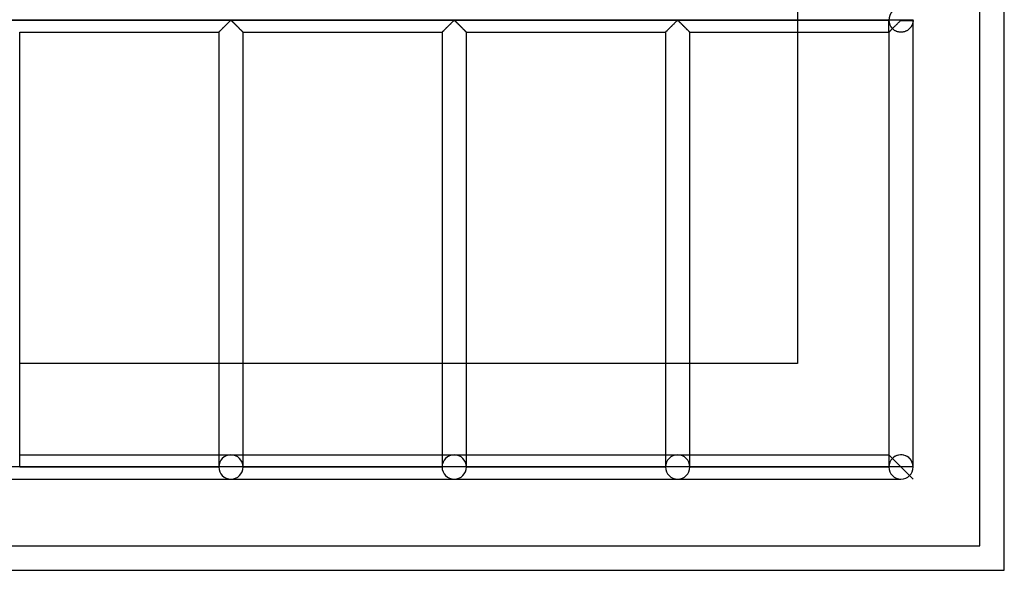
# Model space of a CAD drawing. Header units: millimetres. Extents: x -572 to 572, y -572 to 572.
# Tile 41 of 59: x 370 to 572, y -572 to -459. Entities that reach past the tile are written whole.
import ezdxf

# ---------------------------------------------------------------- set-up
doc = ezdxf.new("R2010")
doc.units = ezdxf.units.MM
doc.layers.add('MAIN-1', color=7, linetype='Continuous')
doc.layers.add('MAIN-2', color=7, linetype='Continuous')

msp = doc.modelspace()

# ---------------------------------------------------------------- linework, layer by layer
at = {"layer": 'MAIN-1'}
for p, q in [((572.5, -572.5), (572.5, 572.5)), ((551.25, -459.38), (-551.25, -459.38)), ((413.13, -459.69), (413.23, -459.59)), ((413.23, -459.59), (413.32, -459.51)), ((413.32, -459.51), (413.44, -459.45)), ((413.44, -459.45), (413.51, -459.48)), ((413.51, -459.48), (413.57, -459.52)), ((413.57, -459.52), (413.62, -459.57)), ((413.62, -459.57), (413.67, -459.62)), ((413.67, -459.62), (413.73, -459.67)), ((413.73, -459.67), (413.79, -459.73)), ((459.07, -459.69), (459.17, -459.59)), ((459.17, -459.59), (459.26, -459.51)), ((459.26, -459.51), (459.37, -459.45)), ((459.37, -459.45), (459.45, -459.48)), ((459.45, -459.48), (459.5, -459.52)), ((459.5, -459.52), (459.56, -459.57)), ((459.56, -459.57), (459.61, -459.62)), ((459.61, -459.62), (459.67, -459.67)), ((459.67, -459.67), (459.72, -459.73)), ((505.01, -459.69), (505.11, -459.59)), ((505.11, -459.59), (505.2, -459.51)), ((505.2, -459.51), (505.31, -459.45)), ((505.31, -459.45), (505.39, -459.48)), ((505.39, -459.48), (505.44, -459.52)), ((505.44, -459.52), (505.49, -459.57)), ((505.49, -459.57), (505.55, -459.62)), ((505.55, -459.62), (505.6, -459.67)), ((505.6, -459.67), (505.66, -459.73)), ((550.95, -459.69), (551.04, -459.59)), ((551.04, -459.59), (551.14, -459.51)), ((551.14, -459.51), (551.25, -459.45)), ((551.25, -459.38), (551.25, -459.3)), ((553.75, -459.38), (551.25, -459.38)), ((551.25, -459.45), (551.25, -459.38)), ((551.25, -459.45), (553.75, -459.45)), ((553.75, -551.25), (553.75, -459.45)), ((411.11, -461.71), (411.18, -461.64)), ((411.18, -461.64), (411.26, -461.56)), ((411.26, -461.56), (411.35, -461.47)), ((411.35, -461.47), (411.44, -461.37)), ((411.44, -461.37), (411.55, -461.27)), ((411.55, -461.27), (411.65, -461.16)), ((411.65, -461.16), (411.76, -461.05)), ((411.76, -461.05), (411.87, -460.94)), ((411.87, -460.94), (411.99, -460.83)), ((411.99, -460.83), (412.11, -460.71)), ((412.11, -460.71), (412.23, -460.59)), ((412.23, -460.59), (412.35, -460.47)), ((412.35, -460.47), (412.47, -460.35)), ((412.47, -460.35), (412.58, -460.23)), ((412.58, -460.23), (412.7, -460.12)), ((412.7, -460.12), (412.81, -460)), ((412.81, -460), (412.93, -459.89)), ((412.93, -459.89), (413.03, -459.79)), ((413.03, -459.79), (413.13, -459.69)), ((413.79, -459.73), (413.84, -459.79)), ((413.84, -459.79), (413.91, -459.85)), ((413.91, -459.85), (413.97, -459.91)), ((413.97, -459.91), (414.03, -459.97)), ((414.03, -459.97), (414.1, -460.04)), ((414.1, -460.04), (414.16, -460.1)), ((414.16, -460.1), (414.23, -460.17)), ((414.23, -460.17), (414.3, -460.24)), ((414.3, -460.24), (414.36, -460.3)), ((414.36, -460.3), (414.43, -460.37)), ((414.43, -460.37), (414.5, -460.44)), ((414.5, -460.44), (414.57, -460.51)), ((414.57, -460.51), (414.64, -460.58)), ((414.64, -460.58), (414.71, -460.65)), ((414.71, -460.65), (414.78, -460.72)), ((414.78, -460.72), (414.84, -460.78)), ((414.84, -460.78), (414.91, -460.85)), ((414.91, -460.85), (414.98, -460.92)), ((414.98, -460.92), (415.04, -460.98)), ((415.04, -460.98), (415.11, -461.05)), ((415.11, -461.05), (415.17, -461.11)), ((415.17, -461.11), (415.23, -461.17)), ((415.23, -461.17), (415.29, -461.23)), ((415.29, -461.23), (415.35, -461.29)), ((415.35, -461.29), (415.41, -461.35)), ((415.41, -461.35), (415.47, -461.41)), ((415.47, -461.41), (415.52, -461.46)), ((415.52, -461.46), (415.58, -461.51)), ((415.58, -461.51), (415.63, -461.56)), ((415.63, -461.56), (415.67, -461.61)), ((415.67, -461.61), (415.72, -461.66)), ((415.72, -461.66), (415.76, -461.7)), ((415.76, -461.7), (415.79, -461.73)), ((457.04, -461.71), (457.11, -461.64)), ((457.11, -461.64), (457.2, -461.56)), ((457.2, -461.56), (457.28, -461.47)), ((457.28, -461.47), (457.38, -461.37)), ((457.38, -461.37), (457.48, -461.27)), ((457.48, -461.27), (457.59, -461.16)), ((457.59, -461.16), (457.7, -461.05)), ((457.7, -461.05), (457.81, -460.94)), ((457.81, -460.94), (457.93, -460.83)), ((457.93, -460.83), (458.04, -460.71)), ((458.04, -460.71), (458.16, -460.59)), ((458.16, -460.59), (458.28, -460.47)), ((458.28, -460.47), (458.4, -460.35)), ((458.4, -460.35), (458.52, -460.23)), ((458.52, -460.23), (458.64, -460.12)), ((458.64, -460.12), (458.75, -460)), ((458.75, -460), (458.86, -459.89)), ((458.86, -459.89), (458.97, -459.79)), ((458.97, -459.79), (459.07, -459.69)), ((459.72, -459.73), (459.78, -459.79)), ((459.78, -459.79), (459.84, -459.85)), ((459.84, -459.85), (459.91, -459.91)), ((459.91, -459.91), (459.97, -459.97)), ((459.97, -459.97), (460.03, -460.04)), ((460.03, -460.04), (460.1, -460.1)), ((460.1, -460.1), (460.17, -460.17)), ((460.17, -460.17), (460.23, -460.24)), ((460.23, -460.24), (460.3, -460.3)), ((460.3, -460.3), (460.37, -460.37)), ((460.37, -460.37), (460.44, -460.44)), ((460.44, -460.44), (460.51, -460.51)), ((460.51, -460.51), (460.58, -460.58)), ((460.58, -460.58), (460.65, -460.65)), ((460.65, -460.65), (460.71, -460.72)), ((460.71, -460.72), (460.78, -460.78)), ((460.78, -460.78), (460.85, -460.85)), ((460.85, -460.85), (460.92, -460.92)), ((460.92, -460.92), (460.98, -460.98)), ((460.98, -460.98), (461.05, -461.05)), ((461.05, -461.05), (461.11, -461.11)), ((461.11, -461.11), (461.17, -461.17)), ((461.17, -461.17), (461.23, -461.23)), ((461.23, -461.23), (461.29, -461.29)), ((461.29, -461.29), (461.35, -461.35)), ((461.35, -461.35), (461.41, -461.41)), ((461.41, -461.41), (461.46, -461.46)), ((461.46, -461.46), (461.51, -461.51)), ((461.51, -461.51), (461.56, -461.56)), ((461.56, -461.56), (461.61, -461.61)), ((461.61, -461.61), (461.65, -461.66)), ((461.65, -461.66), (461.69, -461.7)), ((461.69, -461.7), (461.73, -461.73)), ((502.98, -461.71), (503.05, -461.64)), ((503.05, -461.64), (503.13, -461.56)), ((503.13, -461.56), (503.22, -461.47)), ((503.22, -461.47), (503.32, -461.37)), ((503.32, -461.37), (503.42, -461.27)), ((503.42, -461.27), (503.53, -461.16)), ((503.53, -461.16), (503.63, -461.05)), ((503.63, -461.05), (503.75, -460.94)), ((503.75, -460.94), (503.86, -460.83)), ((503.86, -460.83), (503.98, -460.71)), ((503.98, -460.71), (504.1, -460.59)), ((504.1, -460.59), (504.22, -460.47)), ((504.22, -460.47), (504.34, -460.35)), ((504.34, -460.35), (504.46, -460.23)), ((504.46, -460.23), (504.58, -460.12)), ((504.58, -460.12), (504.69, -460)), ((504.69, -460), (504.8, -459.89)), ((504.8, -459.89), (504.91, -459.79)), ((504.91, -459.79), (505.01, -459.69)), ((505.66, -459.73), (505.72, -459.79)), ((505.72, -459.79), (505.78, -459.85)), ((505.78, -459.85), (505.84, -459.91)), ((505.84, -459.91), (505.91, -459.97)), ((505.91, -459.97), (505.97, -460.04)), ((505.97, -460.04), (506.04, -460.1)), ((506.04, -460.1), (506.1, -460.17)), ((506.1, -460.17), (506.17, -460.24)), ((506.17, -460.24), (506.24, -460.3)), ((506.24, -460.3), (506.31, -460.37)), ((506.31, -460.37), (506.38, -460.44)), ((506.38, -460.44), (506.44, -460.51)), ((506.44, -460.51), (506.51, -460.58)), ((506.51, -460.58), (506.58, -460.65)), ((506.58, -460.65), (506.65, -460.72)), ((506.65, -460.72), (506.72, -460.78)), ((506.72, -460.78), (506.79, -460.85)), ((506.79, -460.85), (506.85, -460.92)), ((506.85, -460.92), (506.92, -460.98)), ((506.92, -460.98), (506.98, -461.05)), ((506.98, -461.05), (507.05, -461.11)), ((507.05, -461.11), (507.11, -461.17)), ((507.11, -461.17), (507.17, -461.23)), ((507.17, -461.23), (507.23, -461.29)), ((507.23, -461.29), (507.29, -461.35)), ((507.29, -461.35), (507.34, -461.41)), ((507.34, -461.41), (507.4, -461.46)), ((507.4, -461.46), (507.45, -461.51)), ((507.45, -461.51), (507.5, -461.56)), ((507.5, -461.56), (507.55, -461.61)), ((507.55, -461.61), (507.59, -461.66)), ((507.59, -461.66), (507.63, -461.7)), ((507.63, -461.7), (507.67, -461.73)), ((548.92, -461.71), (548.99, -461.64)), ((548.99, -461.64), (549.07, -461.56)), ((549.07, -461.56), (549.16, -461.47)), ((549.16, -461.47), (549.26, -461.37)), ((549.26, -461.37), (549.36, -461.27)), ((549.36, -461.27), (549.46, -461.16)), ((549.46, -461.16), (549.57, -461.05)), ((549.57, -461.05), (549.68, -460.94)), ((549.68, -460.94), (549.8, -460.83)), ((549.8, -460.83), (549.92, -460.71)), ((549.92, -460.71), (550.04, -460.59)), ((550.04, -460.59), (550.16, -460.47)), ((550.16, -460.47), (550.28, -460.35)), ((550.28, -460.35), (550.4, -460.23)), ((550.4, -460.23), (550.51, -460.12)), ((550.51, -460.12), (550.63, -460)), ((550.63, -460), (550.74, -459.89)), ((550.74, -459.89), (550.85, -459.79)), ((550.85, -459.79), (550.95, -459.69)), ((370, -551.25), (370, -461.88)), ((370, -461.88), (410.94, -461.88)), ((410.94, -461.88), (410.95, -461.87)), ((410.94, -461.88), (410.94, -551.25)), ((410.95, -461.87), (410.97, -461.85)), ((410.97, -461.85), (411, -461.81)), ((411, -461.81), (411.05, -461.77)), ((411.05, -461.77), (411.11, -461.71)), ((415.79, -461.73), (415.83, -461.77)), ((415.83, -461.77), (415.86, -461.79)), ((415.86, -461.79), (415.88, -461.82)), ((415.88, -461.82), (415.9, -461.84)), ((415.9, -461.84), (415.92, -461.85)), ((415.92, -461.85), (415.93, -461.87)), ((415.93, -461.87), (415.93, -461.87)), ((415.93, -461.87), (415.94, -461.88)), ((415.94, -551.25), (415.94, -461.88)), ((415.94, -461.88), (456.88, -461.88)), ((456.88, -461.87), (456.9, -461.85)), ((456.88, -461.88), (456.88, -461.87)), ((456.88, -461.88), (456.88, -551.25)), ((456.9, -461.85), (456.94, -461.81)), ((456.94, -461.81), (456.98, -461.77)), ((456.98, -461.77), (457.04, -461.71)), ((461.73, -461.73), (461.76, -461.77)), ((461.76, -461.77), (461.79, -461.79)), ((461.79, -461.79), (461.82, -461.82)), ((461.82, -461.82), (461.84, -461.84)), ((461.84, -461.84), (461.85, -461.85)), ((461.85, -461.85), (461.86, -461.87)), ((461.86, -461.87), (461.87, -461.87)), ((461.87, -461.87), (461.87, -461.88)), ((461.87, -551.25), (461.87, -461.88)), ((461.87, -461.88), (502.81, -461.88)), ((502.81, -461.88), (502.82, -461.87)), ((502.81, -461.88), (502.81, -551.25)), ((502.82, -461.87), (502.84, -461.85)), ((502.84, -461.85), (502.88, -461.81)), ((502.88, -461.81), (502.92, -461.77)), ((502.92, -461.77), (502.98, -461.71)), ((507.67, -461.73), (507.7, -461.77)), ((507.7, -461.77), (507.73, -461.79)), ((507.73, -461.79), (507.75, -461.82)), ((507.75, -461.82), (507.78, -461.84)), ((507.78, -461.84), (507.79, -461.85)), ((507.79, -461.85), (507.8, -461.87)), ((507.8, -461.87), (507.81, -461.87)), ((507.81, -461.87), (507.81, -461.88)), ((507.81, -551.25), (507.81, -461.88)), ((507.81, -461.88), (548.75, -461.88)), ((530, -461.88), (530, -530)), ((548.75, -461.88), (548.76, -461.87)), ((548.75, -461.88), (548.75, -551.25)), ((548.76, -461.87), (548.78, -461.85)), ((548.78, -461.85), (548.81, -461.81)), ((548.81, -461.81), (548.86, -461.77)), ((548.86, -461.77), (548.92, -461.71)), ((410.94, -530), (370, -530)), ((456.88, -530), (415.94, -530)), ((502.81, -530), (461.87, -530)), ((530, -530), (507.81, -530)), ((370, -548.75), (410.94, -548.75)), ((415.94, -548.75), (456.88, -548.75)), ((461.87, -548.75), (502.81, -548.75)), ((507.81, -548.75), (548.75, -548.75)), ((370, -551.25), (367.5, -551.25)), ((410.94, -551.25), (370, -551.25)), ((413.44, -551.25), (410.94, -551.25)), ((415.94, -551.25), (413.44, -551.25)), ((456.88, -551.25), (415.94, -551.25)), ((459.37, -551.25), (456.88, -551.25)), ((461.87, -551.25), (459.37, -551.25)), ((502.81, -551.25), (461.87, -551.25)), ((505.31, -551.25), (502.81, -551.25)), ((507.81, -551.25), (505.31, -551.25)), ((548.75, -551.25), (507.81, -551.25)), ((551.25, -551.25), (548.75, -551.25)), ((553.75, -551.25), (551.25, -551.25)), ((367.5, -553.75), (413.44, -553.75)), ((413.44, -553.75), (459.37, -553.75)), ((459.37, -553.75), (505.31, -553.75)), ((505.31, -553.75), (551.25, -553.75)), ((-572.5, -572.5), (572.5, -572.5))]:
    msp.add_line(p, q, dxfattribs=at)
for centre, start, end in [((551.25, -459.38), 0, 1.6206), ((551.25, -459.38), 358.3794, 0), ((413.44, -551.25), 180, 0), ((459.37, -551.25), 180, 0), ((505.31, -551.25), 180, 0), ((551.25, -551.25), 180, 0)]:
    msp.add_arc(centre, 2.5, start, end, dxfattribs=at)
at = {"layer": 'MAIN-2'}
for p, q in [((567.5, -567.5), (567.5, 567.5)), ((530, -456.88), (530, -461.88)), ((-548.75, -459.38), (548.75, -459.38)), ((413.15, -459.67), (413.07, -459.75)), ((413.23, -459.59), (413.15, -459.67)), ((413.3, -459.53), (413.23, -459.59)), ((413.38, -459.46), (413.3, -459.53)), ((413.49, -459.46), (413.38, -459.46)), ((413.57, -459.53), (413.49, -459.46)), ((413.65, -459.59), (413.57, -459.53)), ((413.72, -459.67), (413.65, -459.59)), ((413.8, -459.75), (413.72, -459.67)), ((459.09, -459.67), (459.01, -459.75)), ((459.17, -459.59), (459.09, -459.67)), ((459.24, -459.53), (459.17, -459.59)), ((459.32, -459.46), (459.24, -459.53)), ((459.43, -459.46), (459.32, -459.46)), ((459.51, -459.53), (459.43, -459.46)), ((459.58, -459.59), (459.51, -459.53)), ((459.66, -459.67), (459.58, -459.59)), ((459.74, -459.75), (459.66, -459.67)), ((505.03, -459.67), (504.95, -459.75)), ((505.1, -459.59), (505.03, -459.67)), ((505.18, -459.53), (505.1, -459.59)), ((505.26, -459.46), (505.18, -459.53)), ((505.37, -459.46), (505.26, -459.46)), ((505.45, -459.53), (505.37, -459.46)), ((505.52, -459.59), (505.45, -459.53)), ((505.6, -459.67), (505.52, -459.59)), ((505.68, -459.75), (505.6, -459.67)), ((548.75, -459.38), (548.75, -459.38)), ((548.75, -461.88), (548.75, -459.45)), ((553.74, -459.63), (553.73, -459.69)), ((553.75, -459.53), (553.74, -459.58)), ((553.74, -459.58), (553.74, -459.63)), ((553.75, -459.38), (553.75, -459.38)), ((553.75, -459.45), (553.75, -459.48)), ((553.75, -459.48), (553.75, -459.53)), ((411.15, -461.66), (411.1, -461.72)), ((411.21, -461.6), (411.15, -461.66)), ((411.28, -461.53), (411.21, -461.6)), ((411.35, -461.46), (411.28, -461.53)), ((411.43, -461.38), (411.35, -461.46)), ((411.51, -461.3), (411.43, -461.38)), ((411.6, -461.22), (411.51, -461.3)), ((411.68, -461.13), (411.6, -461.22)), ((411.77, -461.04), (411.68, -461.13)), ((411.86, -460.95), (411.77, -461.04)), ((411.95, -460.86), (411.86, -460.95)), ((412.05, -460.77), (411.95, -460.86)), ((412.14, -460.67), (412.05, -460.77)), ((412.24, -460.57), (412.14, -460.67)), ((412.34, -460.48), (412.24, -460.57)), ((412.43, -460.38), (412.34, -460.48)), ((412.53, -460.29), (412.43, -460.38)), ((412.62, -460.19), (412.53, -460.29)), ((412.72, -460.1), (412.62, -460.19)), ((412.81, -460.01), (412.72, -460.1)), ((412.9, -459.92), (412.81, -460.01)), ((412.99, -459.83), (412.9, -459.92)), ((413.07, -459.75), (412.99, -459.83)), ((413.89, -459.83), (413.8, -459.75)), ((413.98, -459.92), (413.89, -459.83)), ((414.07, -460.01), (413.98, -459.92)), ((414.16, -460.1), (414.07, -460.01)), ((414.25, -460.19), (414.16, -460.1)), ((414.35, -460.29), (414.25, -460.19)), ((414.44, -460.38), (414.35, -460.29)), ((414.54, -460.48), (414.44, -460.38)), ((414.63, -460.57), (414.54, -460.48)), ((414.73, -460.67), (414.63, -460.57)), ((414.83, -460.77), (414.73, -460.67)), ((414.92, -460.86), (414.83, -460.77)), ((415.02, -460.95), (414.92, -460.86)), ((415.11, -461.04), (415.02, -460.95)), ((415.19, -461.13), (415.11, -461.04)), ((415.28, -461.22), (415.19, -461.13)), ((415.36, -461.3), (415.28, -461.22)), ((415.44, -461.38), (415.36, -461.3)), ((415.52, -461.46), (415.44, -461.38)), ((415.6, -461.53), (415.52, -461.46)), ((415.66, -461.6), (415.6, -461.53)), ((415.72, -461.66), (415.66, -461.6)), ((415.78, -461.72), (415.72, -461.66)), ((457.09, -461.66), (457.03, -461.72)), ((457.15, -461.6), (457.09, -461.66)), ((457.22, -461.53), (457.15, -461.6)), ((457.29, -461.46), (457.22, -461.53)), ((457.37, -461.38), (457.29, -461.46)), ((457.45, -461.3), (457.37, -461.38)), ((457.53, -461.22), (457.45, -461.3)), ((457.62, -461.13), (457.53, -461.22)), ((457.71, -461.04), (457.62, -461.13)), ((457.8, -460.95), (457.71, -461.04)), ((457.89, -460.86), (457.8, -460.95)), ((457.99, -460.77), (457.89, -460.86)), ((458.08, -460.67), (457.99, -460.77)), ((458.18, -460.57), (458.08, -460.67)), ((458.27, -460.48), (458.18, -460.57)), ((458.37, -460.38), (458.27, -460.48)), ((458.47, -460.29), (458.37, -460.38)), ((458.56, -460.19), (458.47, -460.29)), ((458.65, -460.1), (458.56, -460.19)), ((458.75, -460.01), (458.65, -460.1)), ((458.84, -459.92), (458.75, -460.01)), ((458.92, -459.83), (458.84, -459.92)), ((459.01, -459.75), (458.92, -459.83)), ((459.83, -459.83), (459.74, -459.75)), ((459.91, -459.92), (459.83, -459.83)), ((460, -460.01), (459.91, -459.92)), ((460.1, -460.1), (460, -460.01)), ((460.19, -460.19), (460.1, -460.1)), ((460.28, -460.29), (460.19, -460.19)), ((460.38, -460.38), (460.28, -460.29)), ((460.48, -460.48), (460.38, -460.38)), ((460.57, -460.57), (460.48, -460.48)), ((460.67, -460.67), (460.57, -460.57)), ((460.76, -460.77), (460.67, -460.67)), ((460.86, -460.86), (460.76, -460.77)), ((460.95, -460.95), (460.86, -460.86)), ((461.04, -461.04), (460.95, -460.95)), ((461.13, -461.13), (461.04, -461.04)), ((461.22, -461.22), (461.13, -461.13)), ((461.3, -461.3), (461.22, -461.22)), ((461.38, -461.38), (461.3, -461.3)), ((461.46, -461.46), (461.38, -461.38)), ((461.53, -461.53), (461.46, -461.46)), ((461.6, -461.6), (461.53, -461.53)), ((461.66, -461.66), (461.6, -461.6)), ((461.72, -461.72), (461.66, -461.66)), ((503.03, -461.66), (502.97, -461.72)), ((503.09, -461.6), (503.03, -461.66)), ((503.15, -461.53), (503.09, -461.6)), ((503.23, -461.46), (503.15, -461.53)), ((503.31, -461.38), (503.23, -461.46)), ((503.39, -461.3), (503.31, -461.38)), ((503.47, -461.22), (503.39, -461.3)), ((503.56, -461.13), (503.47, -461.22)), ((503.64, -461.04), (503.56, -461.13)), ((503.73, -460.95), (503.64, -461.04)), ((503.83, -460.86), (503.73, -460.95)), ((503.92, -460.77), (503.83, -460.86)), ((504.02, -460.67), (503.92, -460.77)), ((504.12, -460.57), (504.02, -460.67)), ((504.21, -460.48), (504.12, -460.57)), ((504.31, -460.38), (504.21, -460.48)), ((504.4, -460.29), (504.31, -460.38)), ((504.5, -460.19), (504.4, -460.29)), ((504.59, -460.1), (504.5, -460.19)), ((504.68, -460.01), (504.59, -460.1)), ((504.77, -459.92), (504.68, -460.01)), ((504.86, -459.83), (504.77, -459.92)), ((504.95, -459.75), (504.86, -459.83)), ((505.76, -459.83), (505.68, -459.75)), ((505.85, -459.92), (505.76, -459.83)), ((505.94, -460.01), (505.85, -459.92)), ((506.03, -460.1), (505.94, -460.01)), ((506.13, -460.19), (506.03, -460.1)), ((506.22, -460.29), (506.13, -460.19)), ((506.32, -460.38), (506.22, -460.29)), ((506.41, -460.48), (506.32, -460.38)), ((506.51, -460.57), (506.41, -460.48)), ((506.61, -460.67), (506.51, -460.57)), ((506.7, -460.77), (506.61, -460.67)), ((506.8, -460.86), (506.7, -460.77)), ((506.89, -460.95), (506.8, -460.86)), ((506.98, -461.04), (506.89, -460.95)), ((507.07, -461.13), (506.98, -461.04)), ((507.15, -461.22), (507.07, -461.13)), ((507.24, -461.3), (507.15, -461.22)), ((507.32, -461.38), (507.24, -461.3)), ((507.4, -461.46), (507.32, -461.38)), ((507.47, -461.53), (507.4, -461.46)), ((507.54, -461.6), (507.47, -461.53)), ((507.6, -461.66), (507.54, -461.6)), ((507.65, -461.72), (507.6, -461.66)), ((548.94, -461.69), (548.9, -461.73)), ((548.98, -461.64), (548.94, -461.69)), ((549.03, -461.6), (548.98, -461.64)), ((549.08, -461.55), (549.03, -461.6)), ((549.13, -461.5), (549.08, -461.55)), ((549.18, -461.44), (549.13, -461.5)), ((549.24, -461.39), (549.18, -461.44)), ((549.3, -461.33), (549.24, -461.39)), ((549.36, -461.27), (549.3, -461.33)), ((549.42, -461.21), (549.36, -461.27)), ((549.48, -461.14), (549.42, -461.21)), ((549.55, -461.21), (549.48, -461.14)), ((549.62, -461.27), (549.55, -461.21)), ((549.7, -461.33), (549.62, -461.27)), ((549.78, -461.39), (549.7, -461.33)), ((549.86, -461.45), (549.78, -461.39)), ((549.95, -461.51), (549.86, -461.45)), ((550.04, -461.56), (549.95, -461.51)), ((550.13, -461.61), (550.04, -461.56)), ((550.23, -461.66), (550.13, -461.61)), ((550.33, -461.7), (550.23, -461.66)), ((550.43, -461.74), (550.33, -461.7)), ((552.18, -461.69), (552.08, -461.73)), ((552.28, -461.65), (552.18, -461.69)), ((552.38, -461.61), (552.28, -461.65)), ((552.47, -461.56), (552.38, -461.61)), ((552.56, -461.5), (552.47, -461.56)), ((552.65, -461.45), (552.56, -461.5)), ((552.73, -461.39), (552.65, -461.45)), ((552.81, -461.33), (552.73, -461.39)), ((552.89, -461.27), (552.81, -461.33)), ((552.96, -461.2), (552.89, -461.27)), ((553.02, -461.14), (552.96, -461.2)), ((553.09, -461.07), (553.02, -461.14)), ((553.15, -461), (553.09, -461.07)), ((553.2, -460.94), (553.15, -461)), ((553.26, -460.87), (553.2, -460.94)), ((553.31, -460.79), (553.26, -460.87)), ((553.36, -460.72), (553.31, -460.79)), ((553.4, -460.65), (553.36, -460.72)), ((553.44, -460.58), (553.4, -460.65)), ((553.48, -460.5), (553.44, -460.58)), ((553.52, -460.43), (553.48, -460.5)), ((553.55, -460.36), (553.52, -460.43)), ((553.58, -460.29), (553.55, -460.36)), ((553.6, -460.22), (553.58, -460.29)), ((553.63, -460.15), (553.6, -460.22)), ((553.65, -460.08), (553.63, -460.15)), ((553.67, -460.01), (553.65, -460.08)), ((553.68, -459.94), (553.67, -460.01)), ((553.7, -459.88), (553.68, -459.94)), ((553.71, -459.81), (553.7, -459.88)), ((553.72, -459.75), (553.71, -459.81)), ((553.73, -459.69), (553.72, -459.75)), ((410.96, -461.86), (410.94, -461.87)), ((410.94, -461.87), (410.94, -461.88)), ((410.98, -461.83), (410.96, -461.86)), ((411.01, -461.8), (410.98, -461.83)), ((411.05, -461.76), (411.01, -461.8)), ((411.1, -461.72), (411.05, -461.76)), ((415.83, -461.76), (415.78, -461.72)), ((415.87, -461.8), (415.83, -461.76)), ((415.9, -461.83), (415.87, -461.8)), ((415.92, -461.86), (415.9, -461.83)), ((415.93, -461.87), (415.92, -461.86)), ((415.94, -461.88), (415.93, -461.87)), ((456.89, -461.86), (456.88, -461.87)), ((456.88, -461.87), (456.88, -461.88)), ((456.92, -461.83), (456.89, -461.86)), ((456.95, -461.8), (456.92, -461.83)), ((456.99, -461.76), (456.95, -461.8)), ((457.03, -461.72), (456.99, -461.76)), ((461.76, -461.76), (461.72, -461.72)), ((461.8, -461.8), (461.76, -461.76)), ((461.83, -461.83), (461.8, -461.8)), ((461.86, -461.86), (461.83, -461.83)), ((461.87, -461.87), (461.86, -461.86)), ((461.87, -461.88), (461.87, -461.87)), ((502.82, -461.87), (502.81, -461.88)), ((502.83, -461.86), (502.82, -461.87)), ((502.85, -461.83), (502.83, -461.86)), ((502.88, -461.8), (502.85, -461.83)), ((502.92, -461.76), (502.88, -461.8)), ((502.97, -461.72), (502.92, -461.76)), ((507.7, -461.76), (507.65, -461.72)), ((507.74, -461.8), (507.7, -461.76)), ((507.77, -461.83), (507.74, -461.8)), ((507.79, -461.86), (507.77, -461.83)), ((507.81, -461.87), (507.79, -461.86)), ((507.81, -461.88), (507.81, -461.87)), ((548.76, -461.87), (548.75, -461.87)), ((548.75, -461.87), (548.75, -461.88)), ((548.77, -461.85), (548.76, -461.87)), ((548.79, -461.84), (548.77, -461.85)), ((548.81, -461.82), (548.79, -461.84)), ((548.84, -461.79), (548.81, -461.82)), ((548.87, -461.76), (548.84, -461.79)), ((548.9, -461.73), (548.87, -461.76)), ((550.54, -461.77), (550.43, -461.74)), ((550.64, -461.8), (550.54, -461.77)), ((550.75, -461.83), (550.64, -461.8)), ((550.86, -461.84), (550.75, -461.83)), ((550.97, -461.86), (550.86, -461.84)), ((551.09, -461.87), (550.97, -461.86)), ((551.2, -461.87), (551.09, -461.87)), ((551.31, -461.87), (551.2, -461.87)), ((551.42, -461.87), (551.31, -461.87)), ((551.54, -461.86), (551.42, -461.87)), ((551.65, -461.84), (551.54, -461.86)), ((551.76, -461.82), (551.65, -461.84)), ((551.87, -461.8), (551.76, -461.82)), ((551.97, -461.77), (551.87, -461.8)), ((552.08, -461.73), (551.97, -461.77)), ((415.94, -530), (410.94, -530)), ((461.87, -530), (456.88, -530)), ((507.81, -530), (502.81, -530)), ((530, -530), (530, -530)), ((530, -530), (530, -530)), ((410.94, -548.75), (413.44, -548.75)), ((413.44, -548.75), (415.94, -548.75)), ((456.88, -548.75), (459.37, -548.75)), ((459.37, -548.75), (461.87, -548.75)), ((502.81, -548.75), (505.31, -548.75)), ((505.31, -548.75), (507.81, -548.75)), ((548.75, -548.75), (553.75, -553.75)), ((548.75, -548.75), (553.75, -553.75)), ((548.75, -548.75), (553.75, -553.75)), ((548.75, -548.75), (553.75, -553.75)), ((370, -551.25), (370, -551.25)), ((370, -551.25), (370, -551.25)), ((410.94, -551.25), (370, -551.25)), ((370, -551.25), (410.94, -551.25)), ((370, -551.25), (370, -551.25)), ((370, -551.25), (410.94, -551.25)), ((410.94, -551.25), (410.94, -551.25)), ((410.94, -551.25), (410.94, -551.25)), ((410.94, -551.25), (410.94, -551.25)), ((415.94, -551.25), (415.94, -551.25)), ((415.94, -551.25), (415.94, -551.25)), ((456.88, -551.25), (415.94, -551.25)), ((415.94, -551.25), (456.88, -551.25)), ((415.94, -551.25), (415.94, -551.25)), ((415.94, -551.25), (456.88, -551.25)), ((456.88, -551.25), (456.88, -551.25)), ((456.88, -551.25), (456.88, -551.25)), ((456.88, -551.25), (456.88, -551.25)), ((461.87, -551.25), (461.87, -551.25)), ((461.87, -551.25), (461.87, -551.25)), ((502.81, -551.25), (461.87, -551.25)), ((461.87, -551.25), (502.81, -551.25)), ((461.87, -551.25), (461.87, -551.25)), ((461.87, -551.25), (502.81, -551.25)), ((502.81, -551.25), (502.81, -551.25)), ((502.81, -551.25), (502.81, -551.25)), ((502.81, -551.25), (502.81, -551.25)), ((507.81, -551.25), (507.81, -551.25)), ((507.81, -551.25), (507.81, -551.25)), ((548.75, -551.25), (507.81, -551.25)), ((507.81, -551.25), (548.75, -551.25)), ((507.81, -551.25), (507.81, -551.25)), ((507.81, -551.25), (548.75, -551.25)), ((548.75, -551.25), (548.75, -551.25)), ((548.75, -551.25), (548.75, -551.25)), ((548.75, -551.25), (548.75, -551.25)), ((553.75, -551.25), (553.75, -551.25)), ((553.75, -551.25), (553.75, -551.25)), ((553.75, -551.25), (553.75, -551.25)), ((-567.5, -567.5), (567.5, -567.5)), ((567.5, -567.5), (567.5, -567.5)), ((567.5, -567.5), (567.5, -567.5)), ((572.5, -572.5), (572.5, -572.5))]:
    msp.add_line(p, q, dxfattribs=at)
for centre, major_axis, start_param, end_param in [((551.25, -459.38), (2.5, 0), 2.355795, 3.141593), ((551.25, -459.38), (2.5, 0), 3.141593, 3.927391), ((413.44, -551.25), (0, 2.5), -1.570796, 1.570796), ((413.44, -551.25), (0, -2.5), -3.141593, -1.570796), ((413.44, -551.25), (0, 2.5), -1.570796, 0), ((459.37, -551.25), (0, 2.5), -1.570796, 1.570796), ((459.37, -551.25), (0, -2.5), -3.141593, -1.570796), ((459.37, -551.25), (0, 2.5), -1.570796, 0), ((505.31, -551.25), (0, 2.5), -1.570796, 1.570796), ((505.31, -551.25), (0, -2.5), -3.141593, -1.570796), ((505.31, -551.25), (0, 2.5), -1.570796, 0), ((551.25, -551.25), (0, 2.5), -1.570796, 1.570796), ((551.25, -551.25), (-2.5, 0), -3.141593, -0.785398), ((551.25, -551.25), (0, -2.5), -2.356194, -1.570796), ((413.44, -551.25), (0, -2.5), -1.570796, 0), ((413.44, -551.25), (0, 2.5), 3.141593, 4.712389), ((459.37, -551.25), (0, -2.5), -1.570796, 0), ((459.37, -551.25), (0, 2.5), 3.141593, 4.712389), ((505.31, -551.25), (0, -2.5), -1.570796, 0), ((505.31, -551.25), (0, 2.5), 3.141593, 4.712389)]:
    msp.add_ellipse(centre, major_axis=major_axis, ratio=1, start_param=start_param, end_param=end_param, dxfattribs=at)

doc.saveas('drawing.dxf')
